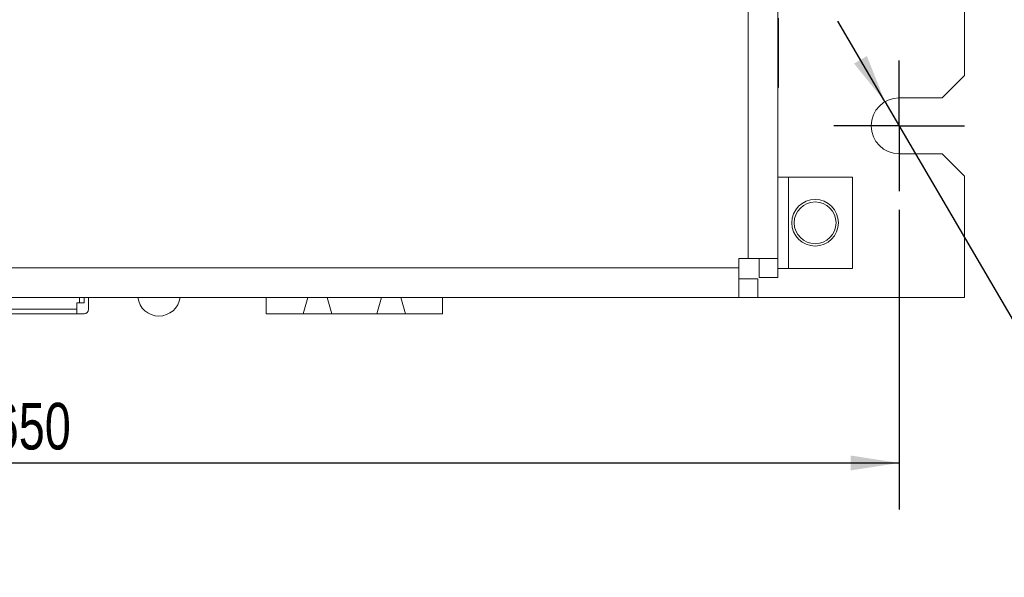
# Model space of a CAD drawing. Header units: inches. Extents: x 0.2 to 16.3, y 0.2 to 11.5.
# Tile 50 of 71: x 9 to 11.6, y 5.4 to 6.9. Entities that reach past the tile are written whole.
import ezdxf

# ---------------------------------------------------------------- set-up
doc = ezdxf.new("R2010")
doc.units = ezdxf.units.IN
doc.header["$MEASUREMENT"] = 0
doc.layers.add('FORMAT', color=7, linetype='Continuous')
doc.styles.add('SLDTEXTSTYLE0', font='TXT', dxfattribs={"width": 0.75})
doc.dimstyles.new('SLDDIMSTYLE0', dxfattribs={"dimtxt": 0.125, "dimasz": 0.13, "dimexe": 0, "dimexo": 0.0625, "dimgap": 0.03125, "dimtad": 2, "dimdec": 3, "dimzin": 4, "dimdsep": 46, "dimtxsty": 'Standard', "dimsah": 1, "dimcen": 0.09, "dimadec": 0, "dimazin": 0, "dimtfac": 1, "dimtdec": 3, "dimtofl": 0, "dimtmove": 0, "dimatfit": 3, "dimfxl": 1, "dimtolj": 1, "dimtzin": 12, "dimarcsym": 0})
doc.dimstyles.new('SLDDIMSTYLE3', dxfattribs={"dimtxt": 0.125, "dimasz": 0.13, "dimexe": 0, "dimexo": 0.0625, "dimgap": 0.03125, "dimtad": 0, "dimtih": 1, "dimtoh": 1, "dimdec": 3, "dimzin": 12, "dimdsep": 46, "dimtxsty": 'Standard', "dimsah": 1, "dimcen": 0.09, "dimadec": 0, "dimazin": 0, "dimtfac": 1, "dimtdec": 3, "dimtmove": 0, "dimatfit": 2, "dimfxl": 1, "dimtolj": 1, "dimtzin": 12, "dimarcsym": 0})

# ---------------------------------------------------------------- blocks, each defined once
blk = doc.blocks.new('*D7')
at = {"layer": 'FORMAT'}
for p, q in [((6.7027, 6.4218), (6.7027, 5.6181)), ((11.3527, 6.4218), (11.3527, 5.6181)), ((6.7027, 5.7431), (11.3527, 5.7431))]:
    blk.add_line(p, q, dxfattribs=at)
for points in [[(6.7027, 5.7431), (6.8327, 5.7231), (6.8327, 5.7631)], [(11.3527, 5.7431), (11.2227, 5.7631), (11.2227, 5.7231)]]:
    blk.add_solid(points, dxfattribs=at)
at = {"layer": 'FORMAT', "insert": (8.8199, 5.9042), "char_height": 0.125, "attachment_point": 1, "style": 'SLDTEXTSTYLE0'}
blk.add_mtext('4.650', dxfattribs=at)
blk = doc.blocks.new('*D8')
at = {"layer": 'FORMAT'}
for p, q in [((11.3148, 6.7115), (11.1886, 6.9273)), ((11.3148, 6.7115), (11.8811, 5.7431)), ((11.8811, 5.7431), (12.1311, 5.7431))]:
    blk.add_line(p, q, dxfattribs=at)
blk.add_solid([(11.3148, 6.7115), (11.2664, 6.8338), (11.2319, 6.8136)], dxfattribs=at)
at = {"layer": 'FORMAT', "char_height": 0.125, "attachment_point": 1, "style": 'SLDTEXTSTYLE0'}
for s, insert in [('%%c', (12.1936, 5.8041)), ('.150 (4X)', (12.3821, 5.806))]:
    blk.add_mtext(s, dxfattribs=dict(at, insert=insert))
blk = doc.blocks.new('SW_CENTERMARKSYMBOL_2')
at = {"layer": 'FORMAT', "color": 0}
for p, q in [((0, 0.1), (0, 0.175)), ((0, 0), (0, 0.1)), ((-0.1, 0), (-0.175, 0)), ((0, 0), (-0.1, 0)), ((0, 0), (0, -0.1)), ((0, 0), (0.1, 0)), ((0.1, 0), (0.175, 0)), ((0, -0.1), (0, -0.175))]:
    blk.add_line(p, q, dxfattribs=at)

msp = doc.modelspace()

# ---------------------------------------------------------------- linework, layer by layer
at = {"color": 7, "linetype": 'Continuous', "lineweight": 15}
for p, q in [((10.9487, 6.2908), (10.9487, 10.2068)), ((11.0277, 10.2068), (11.0277, 6.2908)), ((11.5277, 6.7818), (11.5277, 9.7618)), ((11.0277, 6.9276), (11.0296, 6.927)), ((11.0296, 6.927), (11.0277, 6.9265)), ((11.0277, 6.9192), (11.0296, 6.9192)), ((11.0296, 6.9349), (11.0296, 6.9192)), ((11.0296, 6.9192), (11.0296, 6.7497)), ((11.4677, 6.7218), (11.5277, 6.7818)), ((11.0296, 6.7497), (11.0277, 6.7497)), ((11.3527, 6.7218), (11.4677, 6.7218)), ((11.4677, 6.5718), (11.3527, 6.5718)), ((11.5277, 6.5118), (11.4677, 6.5718)), ((11.0567, 6.5093), (11.0277, 6.5093)), ((11.2277, 6.5093), (11.0567, 6.5093)), ((11.0567, 6.2643), (11.0567, 6.5093)), ((11.2277, 6.2643), (11.2277, 6.5093)), ((11.5277, 6.1868), (11.5277, 6.5118)), ((10.9237, 6.2658), (10.9237, 6.2908)), ((10.9237, 6.2908), (10.9487, 6.2908)), ((11.0277, 6.2908), (10.9487, 6.2908)), ((10.9777, 6.2908), (10.9777, 6.2403)), ((11.0277, 6.2908), (11.0277, 6.2403)), ((7.1317, 6.2658), (10.9237, 6.2658)), ((10.9237, 6.2658), (10.9237, 6.1868)), ((11.0277, 6.2643), (11.0567, 6.2643)), ((11.0567, 6.2643), (11.2277, 6.2643)), ((10.9237, 6.2368), (10.9741, 6.2368)), ((10.9741, 6.1868), (10.9741, 6.2368)), ((11.0277, 6.2403), (10.9777, 6.2403)), ((7.1317, 6.1868), (10.9237, 6.1868)), ((9.1494, 6.1726), (9.1494, 6.1549)), ((9.1494, 6.1726), (9.1572, 6.1726)), ((9.1572, 6.1726), (9.1572, 6.1868)), ((9.1691, 6.1726), (9.1572, 6.1726)), ((9.1691, 6.1726), (9.1691, 6.1868)), ((9.1809, 6.1868), (9.1809, 6.1549)), ((9.6569, 6.1868), (9.6569, 6.1431)), ((9.7563, 6.1431), (9.7687, 6.1868)), ((9.8206, 6.1868), (9.833, 6.1431)), ((9.9531, 6.1431), (9.9656, 6.1868)), ((10.0174, 6.1868), (10.0299, 6.1431)), ((10.1293, 6.1431), (10.1293, 6.1868)), ((10.9237, 6.1868), (10.9741, 6.1868)), ((10.9741, 6.1868), (11.5277, 6.1868)), ((8.7399, 6.1549), (9.1494, 6.1549)), ((9.1494, 6.1549), (9.1494, 6.1431)), ((8.7399, 6.1431), (9.1494, 6.1431)), ((9.1494, 6.1431), (9.1691, 6.1431)), ((9.7563, 6.1431), (9.6569, 6.1431)), ((9.833, 6.1431), (9.7563, 6.1431)), ((9.833, 6.1431), (9.9531, 6.1431)), ((10.0299, 6.1431), (9.9531, 6.1431)), ((10.1293, 6.1431), (10.0299, 6.1431))]:
    msp.add_line(p, q, dxfattribs=at)
for radius in [0.0625, 0.056]:
    msp.add_circle((11.1277, 6.3868), radius, dxfattribs=at)
for centre, radius, start, end in [((11.3527, 6.6468), 0.075, 90, 270), ((9.3697, 6.1938), 0.057, 187.0541, 270), ((9.3697, 6.1938), 0.057, 270, 352.9459), ((9.1691, 6.1549), 0.0118, 270, 0)]:
    msp.add_arc(centre, radius, start, end, dxfattribs=at)

# ---------------------------------------------------------------- block references
at = {"layer": 'FORMAT'}
msp.add_blockref('SW_CENTERMARKSYMBOL_2', (11.3527, 6.6468), dxfattribs=at)

# ---------------------------------------------------------------- dimensions: what is measured, and where the dimension line sits
dim = msp.add_radius_dim(center=(11.3527, 6.6468), mpoint=(11.3148, 6.7115), text='%%c.150 (4X)', dimstyle='SLDDIMSTYLE3', override={"dimpost": '<>'}, dxfattribs=at)
dim.commit()
dim.dimension.update_dxf_attribs({"geometry": '*D8', "text_midpoint": (12.631, 5.7431), "dimtype": 164})
dim = msp.add_linear_dim(base=(11.3527, 5.7431), p1=(6.7027, 6.4718), p2=(11.3527, 6.4718), dimstyle='SLDDIMSTYLE0', dxfattribs=at)
dim.commit()
dim.dimension.update_dxf_attribs({"geometry": '*D7', "text_midpoint": (9.0277, 5.7431), "dimtype": 160})

doc.saveas('drawing.dxf')
